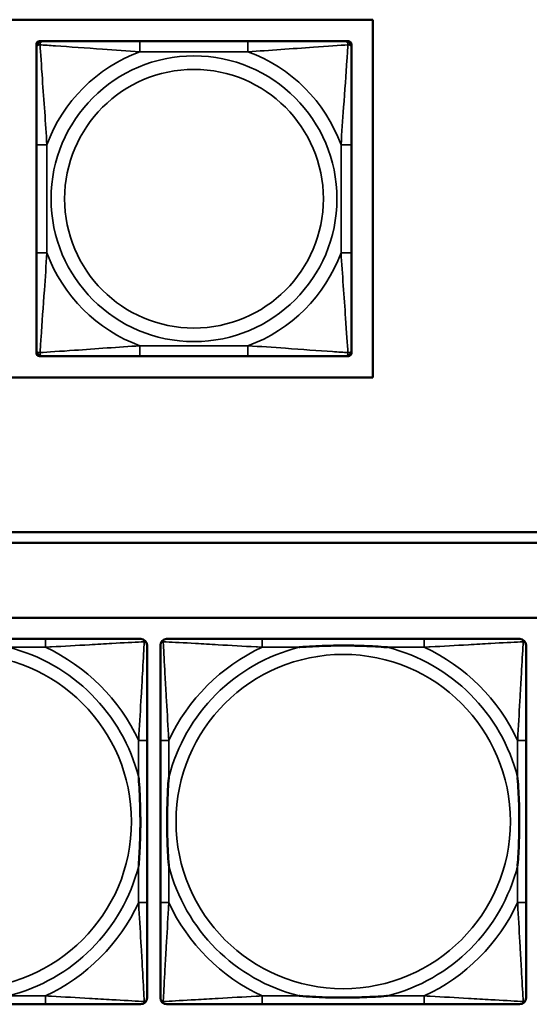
# Model space of a CAD drawing. Header units: inches. Extents: x 23.7 to 69.9, y 6 to 64.2.
# Tile 72 of 158: x 54.9 to 55.9, y 17.4 to 19.2. Entities that reach past the tile are written whole.
import ezdxf

# ---------------------------------------------------------------- set-up
doc = ezdxf.new("R2010")
doc.units = ezdxf.units.IN
doc.header["$MEASUREMENT"] = 0
doc.layers.add('Visible (ANSI)', color=7, linetype='Continuous', lineweight=50)
doc.layers.add('Visible Narrow (ANSI)', color=7, linetype='Continuous', lineweight=35)

msp = doc.modelspace()

# ---------------------------------------------------------------- linework, layer by layer
at = {"layer": 'Visible (ANSI)'}
for p, q in [((50.4973, 19.2078), (55.5826, 19.2078)), ((55.5826, 19.2078), (55.5826, 18.5372)), ((54.9522, 19.1556), (54.9522, 19.1615)), ((54.9581, 19.1674), (54.964, 19.1674)), ((55.3486, 19.1674), (55.1463, 19.1674)), ((55.5309, 19.1674), (55.5368, 19.1674)), ((55.5427, 19.1615), (55.5427, 19.1556)), ((54.9522, 18.9733), (54.9522, 18.771)), ((55.5427, 18.771), (55.5427, 18.9733)), ((54.9522, 18.5828), (54.9522, 18.5887)), ((55.5427, 18.5887), (55.5427, 18.5828)), ((54.964, 18.5768), (54.9581, 18.5768)), ((55.1463, 18.5768), (55.3486, 18.5768)), ((55.5368, 18.5768), (55.5309, 18.5768)), ((55.5826, 18.5372), (50.4973, 18.5372)), ((54.1417, 18.2468), (58.7487, 18.2468)), ((58.7487, 18.2268), (54.1417, 18.2268)), ((47.3347, 18.0868), (58.7487, 18.0868)), ((54.969, 18.0471), (54.6651, 18.0471)), ((55.679, 18.0471), (55.3751, 18.0471)), ((55.1596, 17.5526), (55.1596, 17.8565)), ((55.1845, 17.8565), (55.1845, 17.5526)), ((55.8696, 17.5526), (55.8696, 17.8565)), ((54.6651, 17.3621), (54.969, 17.3621)), ((55.3751, 17.3621), (55.679, 17.3621))]:
    msp.add_line(p, q, dxfattribs=at)
for centre, radius, start, end in [((54.9581, 19.1615), 0.00591, 90, 180), ((54.964, 19.1556), 0.0118, 90, 180), ((55.5309, 19.1556), 0.0118, 0, 90), ((55.5368, 19.1615), 0.00591, 0, 90), ((54.964, 18.5887), 0.0118, 180, 270), ((55.5309, 18.5887), 0.0118, 270, 0), ((54.9581, 18.5828), 0.00591, 180, 270), ((55.5368, 18.5828), 0.00591, 270, 0), ((55.1478, 18.0353), 0.0118, 0, 90), ((55.1963, 18.0353), 0.0118, 90, 180), ((55.8578, 18.0353), 0.0118, 0, 90), ((55.1478, 17.3739), 0.0118, 270, 360), ((55.1963, 17.3739), 0.0118, 180, 270), ((55.8578, 17.3739), 0.0118, 270, 360)]:
    msp.add_arc(centre, radius, start, end, dxfattribs=at)
for points, knots in [([(55.1463, 19.1674), (55.1227, 19.1674), (55.0987, 19.1674), (55.0753, 19.1674), (55.0446, 19.1674), (55.0138, 19.1674), (54.9905, 19.1674), (54.9785, 19.1674), (54.9689, 19.1674), (54.964, 19.1674)], [0.2569537, 0.2569537, 0.2569537, 0.2569537, 0.4371919, 0.4371919, 0.4371919, 0.6739428, 0.6739428, 0.6739428, 0.7963818, 0.7963818, 0.7963818, 0.7963818]), ([(55.5309, 19.1674), (55.5252, 19.1674), (55.5127, 19.1674), (55.4975, 19.1674), (55.4741, 19.1674), (55.4449, 19.1674), (55.4159, 19.1674), (55.3937, 19.1674), (55.371, 19.1674), (55.3486, 19.1674)], [-0.7968224, -0.7968224, -0.7968224, -0.7968224, -0.6514613, -0.6514613, -0.6514613, -0.427691, -0.427691, -0.427691, -0.2569517, -0.2569517, -0.2569517, -0.2569517]), ([(54.9522, 19.1556), (54.9522, 19.1499), (54.9522, 19.1374), (54.9522, 19.1221), (54.9522, 19.0987), (54.9522, 19.0696), (54.9522, 19.0405), (54.9522, 19.0183), (54.9522, 18.9957), (54.9522, 18.9733)], [-0.7968224, -0.7968224, -0.7968224, -0.7968224, -0.6514613, -0.6514613, -0.6514613, -0.427691, -0.427691, -0.427691, -0.2569517, -0.2569517, -0.2569517, -0.2569517]), ([(55.5427, 18.9733), (55.5427, 18.9969), (55.5427, 19.0209), (55.5427, 19.0443), (55.5427, 19.075), (55.5427, 19.1058), (55.5427, 19.1291), (55.5427, 19.1411), (55.5427, 19.1507), (55.5427, 19.1556)], [0.2569537, 0.2569537, 0.2569537, 0.2569537, 0.4371919, 0.4371919, 0.4371919, 0.6739428, 0.6739428, 0.6739428, 0.7963818, 0.7963818, 0.7963818, 0.7963818]), ([(54.9522, 18.771), (54.9522, 18.7473), (54.9522, 18.7233), (54.9522, 18.7), (54.9522, 18.6693), (54.9522, 18.6384), (54.9522, 18.6152), (54.9522, 18.6031), (54.9522, 18.5935), (54.9522, 18.5887)], [0.2569537, 0.2569537, 0.2569537, 0.2569537, 0.4371919, 0.4371919, 0.4371919, 0.6739428, 0.6739428, 0.6739428, 0.7963818, 0.7963818, 0.7963818, 0.7963818]), ([(55.5427, 18.5887), (55.5427, 18.5944), (55.5427, 18.6069), (55.5427, 18.6221), (55.5427, 18.6455), (55.5427, 18.6747), (55.5427, 18.7037), (55.5427, 18.7259), (55.5427, 18.7486), (55.5427, 18.771)], [-0.7968224, -0.7968224, -0.7968224, -0.7968224, -0.6514613, -0.6514613, -0.6514613, -0.427691, -0.427691, -0.427691, -0.2569517, -0.2569517, -0.2569517, -0.2569517]), ([(54.964, 18.5768), (54.9697, 18.5768), (54.9822, 18.5768), (54.9974, 18.5768), (55.0209, 18.5768), (55.05, 18.5768), (55.0791, 18.5768), (55.1013, 18.5768), (55.1239, 18.5768), (55.1463, 18.5768)], [-0.7968224, -0.7968224, -0.7968224, -0.7968224, -0.6514613, -0.6514613, -0.6514613, -0.427691, -0.427691, -0.427691, -0.2569517, -0.2569517, -0.2569517, -0.2569517]), ([(55.3486, 18.5768), (55.3723, 18.5768), (55.3963, 18.5768), (55.4196, 18.5768), (55.4503, 18.5768), (55.4812, 18.5768), (55.5044, 18.5768), (55.5165, 18.5768), (55.5261, 18.5768), (55.5309, 18.5768)], [0.2569537, 0.2569537, 0.2569537, 0.2569537, 0.4371919, 0.4371919, 0.4371919, 0.6739428, 0.6739428, 0.6739428, 0.7963818, 0.7963818, 0.7963818, 0.7963818]), ([(55.1478, 18.0471), (55.1329, 18.0471), (55.0913, 18.0471), (55.0506, 18.0471), (55.0241, 18.0471), (54.9962, 18.0471), (54.969, 18.0471)], [-0.5252205, -0.5252205, -0.5252205, -0.5252205, -0.20743, -0.20743, -0.20743, 0, 0, 0, 0]), ([(55.1596, 17.8565), (55.1596, 17.8601), (55.1596, 17.8637), (55.1596, 17.8673), (55.1596, 17.9005), (55.1596, 17.9342), (55.1596, 17.9651), (55.1596, 17.992), (55.1596, 18.0176), (55.1596, 18.031), (55.1596, 18.0326), (55.1596, 18.034), (55.1596, 18.0353)], [0, 0, 0, 0, 0.0272471, 0.0272471, 0.0272471, 0.2790553, 0.2790553, 0.2790553, 0.4988354, 0.4988354, 0.4988354, 0.5252205, 0.5252205, 0.5252205, 0.5252205]), ([(55.1845, 18.0353), (55.1845, 18.0204), (55.1845, 17.9788), (55.1845, 17.9382), (55.1845, 17.9116), (55.1845, 17.8838), (55.1845, 17.8565)], [-0.5252205, -0.5252205, -0.5252205, -0.5252205, -0.20743, -0.20743, -0.20743, 0, 0, 0, 0]), ([(55.3751, 18.0471), (55.3715, 18.0471), (55.3679, 18.0471), (55.3643, 18.0471), (55.3311, 18.0471), (55.2974, 18.0471), (55.2666, 18.0471), (55.2396, 18.0471), (55.2141, 18.0471), (55.2006, 18.0471), (55.199, 18.0471), (55.1976, 18.0471), (55.1963, 18.0471)], [0, 0, 0, 0, 0.0272471, 0.0272471, 0.0272471, 0.2790553, 0.2790553, 0.2790553, 0.4988354, 0.4988354, 0.4988354, 0.5252205, 0.5252205, 0.5252205, 0.5252205]), ([(55.4443, 18.0313), (55.4447, 18.0314), (55.4452, 18.0314), (55.4617, 18.0327), (55.4777, 18.0335), (55.5007, 18.0342), (55.5074, 18.0344), (55.5166, 18.0345), (55.519, 18.0345), (55.5231, 18.0345), (55.5247, 18.0345), (55.5279, 18.0345), (55.5294, 18.0345), (55.533, 18.0345), (55.535, 18.0345), (55.5412, 18.0344), (55.5453, 18.0344), (55.555, 18.0342), (55.5606, 18.034), (55.5804, 18.0333), (55.5944, 18.0325), (55.6089, 18.0314), (55.6094, 18.0314), (55.6098, 18.0313)], [-0.416114, -0.416114, -0.416114, -0.416114, -0.4127691, -0.4127691, -0.2896446, -0.2896446, -0.2388934, -0.2388934, -0.2201881, -0.2201881, -0.2080204, -0.2080204, -0.196499, -0.196499, -0.1809939, -0.1809939, -0.149741, -0.149741, -0.1073162, -0.1073162, 0, 0, 0.0033356, 0.0033356, 0.0033356, 0.0033356]), ([(55.8578, 18.0471), (55.8429, 18.0471), (55.8013, 18.0471), (55.7606, 18.0471), (55.7341, 18.0471), (55.7062, 18.0471), (55.679, 18.0471)], [-0.5252205, -0.5252205, -0.5252205, -0.5252205, -0.20743, -0.20743, -0.20743, 0, 0, 0, 0]), ([(55.8696, 17.8565), (55.8696, 17.8601), (55.8696, 17.8637), (55.8696, 17.8673), (55.8696, 17.9005), (55.8696, 17.9342), (55.8696, 17.9651), (55.8696, 17.992), (55.8696, 18.0176), (55.8696, 18.031), (55.8696, 18.0326), (55.8696, 18.034), (55.8696, 18.0353)], [0, 0, 0, 0, 0.0272471, 0.0272471, 0.0272471, 0.2790553, 0.2790553, 0.2790553, 0.4988354, 0.4988354, 0.4988354, 0.5252205, 0.5252205, 0.5252205, 0.5252205]), ([(55.1438, 17.7873), (55.1439, 17.7869), (55.1439, 17.7865), (55.1451, 17.7699), (55.146, 17.7539), (55.1467, 17.7309), (55.1468, 17.7242), (55.1469, 17.7151), (55.147, 17.7126), (55.147, 17.7085), (55.147, 17.7069), (55.147, 17.7038), (55.147, 17.7022), (55.147, 17.6987), (55.147, 17.6966), (55.1469, 17.6905), (55.1468, 17.6863), (55.1466, 17.6766), (55.1465, 17.671), (55.1458, 17.6512), (55.145, 17.6372), (55.1439, 17.6227), (55.1439, 17.6223), (55.1438, 17.6218)], [-0.416114, -0.416114, -0.416114, -0.416114, -0.4127691, -0.4127691, -0.2896446, -0.2896446, -0.2388934, -0.2388934, -0.2201881, -0.2201881, -0.2080204, -0.2080204, -0.196499, -0.196499, -0.1809939, -0.1809939, -0.149741, -0.149741, -0.1073162, -0.1073162, 0, 0, 0.0033356, 0.0033356, 0.0033356, 0.0033356]), ([(55.2003, 17.6218), (55.2003, 17.6223), (55.2002, 17.6227), (55.199, 17.6392), (55.1981, 17.6553), (55.1974, 17.6782), (55.1973, 17.6849), (55.1972, 17.6941), (55.1971, 17.6966), (55.1971, 17.7007), (55.1971, 17.7023), (55.1971, 17.7054), (55.1971, 17.7069), (55.1971, 17.7105), (55.1971, 17.7125), (55.1972, 17.7187), (55.1973, 17.7228), (55.1975, 17.7326), (55.1976, 17.7382), (55.1983, 17.7579), (55.1991, 17.772), (55.2002, 17.7865), (55.2003, 17.7869), (55.2003, 17.7873)], [-0.416114, -0.416114, -0.416114, -0.416114, -0.4127691, -0.4127691, -0.2896446, -0.2896446, -0.2388934, -0.2388934, -0.2201881, -0.2201881, -0.2080204, -0.2080204, -0.196499, -0.196499, -0.1809939, -0.1809939, -0.149741, -0.149741, -0.1073162, -0.1073162, 0, 0, 0.0033356, 0.0033356, 0.0033356, 0.0033356]), ([(55.8538, 17.7873), (55.8539, 17.7869), (55.8539, 17.7865), (55.8551, 17.7699), (55.856, 17.7539), (55.8567, 17.7309), (55.8568, 17.7242), (55.8569, 17.7151), (55.857, 17.7126), (55.857, 17.7085), (55.857, 17.7069), (55.857, 17.7038), (55.857, 17.7022), (55.857, 17.6987), (55.857, 17.6966), (55.8569, 17.6905), (55.8568, 17.6863), (55.8566, 17.6766), (55.8565, 17.671), (55.8558, 17.6512), (55.855, 17.6372), (55.8539, 17.6227), (55.8539, 17.6223), (55.8538, 17.6218)], [-0.416114, -0.416114, -0.416114, -0.416114, -0.4127691, -0.4127691, -0.2896446, -0.2896446, -0.2388934, -0.2388934, -0.2201881, -0.2201881, -0.2080204, -0.2080204, -0.196499, -0.196499, -0.1809939, -0.1809939, -0.149741, -0.149741, -0.1073162, -0.1073162, 0, 0, 0.0033356, 0.0033356, 0.0033356, 0.0033356]), ([(55.1596, 17.3739), (55.1596, 17.3888), (55.1596, 17.4304), (55.1596, 17.471), (55.1596, 17.4975), (55.1596, 17.5254), (55.1596, 17.5526)], [-0.5252205, -0.5252205, -0.5252205, -0.5252205, -0.20743, -0.20743, -0.20743, 0, 0, 0, 0]), ([(55.1845, 17.5526), (55.1845, 17.5254), (55.1845, 17.4975), (55.1845, 17.471), (55.1845, 17.4304), (55.1845, 17.3888), (55.1845, 17.3739)], [3.9382945, 3.9382945, 3.9382945, 3.9382945, 4.1457245, 4.1457245, 4.1457245, 4.463515, 4.463515, 4.463515, 4.463515]), ([(55.8696, 17.3739), (55.8696, 17.3888), (55.8696, 17.4304), (55.8696, 17.471), (55.8696, 17.4975), (55.8696, 17.5254), (55.8696, 17.5526)], [-0.5252205, -0.5252205, -0.5252205, -0.5252205, -0.20743, -0.20743, -0.20743, 0, 0, 0, 0]), ([(55.6098, 17.3778), (55.6094, 17.3778), (55.6089, 17.3777), (55.5944, 17.3767), (55.5804, 17.3759), (55.5606, 17.3751), (55.555, 17.375), (55.5453, 17.3748), (55.5412, 17.3747), (55.535, 17.3747), (55.533, 17.3746), (55.5294, 17.3746), (55.5279, 17.3746), (55.5247, 17.3746), (55.5231, 17.3746), (55.519, 17.3747), (55.5166, 17.3747), (55.5074, 17.3748), (55.5007, 17.3749), (55.4777, 17.3756), (55.4617, 17.3765), (55.4452, 17.3777), (55.4447, 17.3778), (55.4443, 17.3778)], [-0.4149464, -0.4149464, -0.4149464, -0.4149464, -0.41162, -0.41162, -0.3046026, -0.3046026, -0.2622958, -0.2622958, -0.23113, -0.23113, -0.215668, -0.215668, -0.2041787, -0.2041787, -0.1920448, -0.1920448, -0.1733916, -0.1733916, -0.1227817, -0.1227817, 0, 0, 0.0033356, 0.0033356, 0.0033356, 0.0033356]), ([(54.969, 17.3621), (54.9962, 17.3621), (55.0241, 17.3621), (55.0506, 17.3621), (55.0913, 17.3621), (55.1329, 17.3621), (55.1478, 17.3621)], [3.9382945, 3.9382945, 3.9382945, 3.9382945, 4.1457245, 4.1457245, 4.1457245, 4.463515, 4.463515, 4.463515, 4.463515]), ([(55.1963, 17.3621), (55.2112, 17.3621), (55.2528, 17.3621), (55.2935, 17.3621), (55.32, 17.3621), (55.3479, 17.3621), (55.3751, 17.3621)], [-0.5252205, -0.5252205, -0.5252205, -0.5252205, -0.20743, -0.20743, -0.20743, 0, 0, 0, 0]), ([(55.679, 17.3621), (55.7062, 17.3621), (55.7341, 17.3621), (55.7606, 17.3621), (55.8013, 17.3621), (55.8429, 17.3621), (55.8578, 17.3621)], [3.9382945, 3.9382945, 3.9382945, 3.9382945, 4.1457245, 4.1457245, 4.1457245, 4.463515, 4.463515, 4.463515, 4.463515])]:
    msp.add_open_spline(points, degree=3, knots=knots, dxfattribs=at)
at = {"layer": 'Visible Narrow (ANSI)'}
for p, q in [((55.1463, 19.1674), (55.1463, 19.1477)), ((55.3486, 19.1674), (55.3486, 19.1477)), ((55.1463, 19.1477), (55.3486, 19.1477)), ((54.9522, 18.9733), (54.9719, 18.9733)), ((54.9719, 18.771), (54.9719, 18.9733)), ((55.5231, 18.9733), (55.5231, 18.771)), ((55.5427, 18.9733), (55.5231, 18.9733)), ((54.9522, 18.771), (54.9719, 18.771)), ((55.5427, 18.771), (55.5231, 18.771)), ((55.3486, 18.5965), (55.1463, 18.5965)), ((55.1463, 18.5768), (55.1463, 18.5965)), ((55.3486, 18.5768), (55.3486, 18.5965)), ((54.969, 18.0471), (54.969, 18.0313)), ((55.3751, 18.0471), (55.3751, 18.0313)), ((55.679, 18.0471), (55.679, 18.0313)), ((54.8998, 18.0313), (54.969, 18.0313)), ((55.3751, 18.0313), (55.4443, 18.0313)), ((55.6098, 18.0313), (55.679, 18.0313)), ((55.1596, 17.8565), (55.1438, 17.8565)), ((55.1438, 17.8565), (55.1438, 17.7873)), ((55.2003, 17.8565), (55.1845, 17.8565)), ((55.2003, 17.7873), (55.2003, 17.8565)), ((55.8696, 17.8565), (55.8538, 17.8565)), ((55.8538, 17.8565), (55.8538, 17.7873)), ((55.1438, 17.6218), (55.1438, 17.5526)), ((55.2003, 17.5526), (55.2003, 17.6218)), ((55.8538, 17.6218), (55.8538, 17.5526)), ((55.1596, 17.5526), (55.1438, 17.5526)), ((55.2003, 17.5526), (55.1845, 17.5526)), ((55.8696, 17.5526), (55.8538, 17.5526)), ((54.969, 17.3778), (54.8998, 17.3778)), ((54.969, 17.3778), (54.969, 17.3621)), ((55.3751, 17.3778), (55.3751, 17.3621)), ((55.4443, 17.3778), (55.3751, 17.3778)), ((55.679, 17.3778), (55.6098, 17.3778)), ((55.679, 17.3778), (55.679, 17.3621))]:
    msp.add_line(p, q, dxfattribs=at)
for centre, radius in [((55.2475, 18.8721), 0.2678), ((55.2475, 18.8721), 0.2424), ((54.8171, 17.7046), 0.3133), ((55.5271, 17.7046), 0.3133)]:
    msp.add_circle(centre, radius, dxfattribs=at)
for centre, radius, start, end in [((55.2475, 18.8721), 0.2936, 110.1547, 159.8453), ((55.2475, 18.8721), 0.2936, 20.1547, 69.8453), ((55.2475, 18.8721), 0.2936, 200.1547, 249.8453), ((55.2475, 18.8721), 0.2936, 290.1547, 339.8453), ((54.8171, 17.7046), 0.3371, 14.2103, 75.7897), ((54.8171, 17.7046), 0.3604, 24.9407, 65.0593), ((55.5271, 17.7046), 0.3371, 104.2103, 165.7897), ((55.5271, 17.7046), 0.3604, 114.9407, 155.0593), ((55.5271, 17.7046), 0.3371, 14.2103, 75.7897), ((55.5271, 17.7046), 0.3604, 24.9407, 65.0593), ((54.8171, 17.7046), 0.3371, 284.2103, 345.7897), ((55.5271, 17.7046), 0.3371, 194.2103, 255.7897), ((55.5271, 17.7046), 0.3371, 284.2103, 345.7897), ((54.8171, 17.7046), 0.3604, 294.9407, 335.0593), ((55.5271, 17.7046), 0.3604, 204.9407, 245.0593), ((55.5271, 17.7046), 0.3604, 294.9407, 335.0593)]:
    msp.add_arc(centre, radius, start, end, dxfattribs=at)
for points, knots in [([(54.9522, 19.1556), (54.9522, 19.1561), (54.9523, 19.1566), (54.9525, 19.1575), (54.9527, 19.1579), (54.9531, 19.1585), (54.9532, 19.1587), (54.9536, 19.159), (54.9537, 19.1591), (54.9541, 19.1594), (54.9544, 19.1596), (54.9553, 19.1601), (54.956, 19.1603), (54.9574, 19.1605), (54.9582, 19.1606), (54.959, 19.1605)], [-0.0532704, -0.0532704, -0.0532704, -0.0532704, -0.04377373, -0.04377373, -0.03521335, -0.03521335, -0.02986312, -0.02986312, -0.02651922, -0.02651922, -0.01983142, -0.01983142, -0.00913095, -0.00913095, 0.00023197, 0.00023197, 0.00023197, 0.00023197]), ([(54.959, 19.1605), (54.959, 19.1614), (54.9591, 19.1621), (54.9593, 19.1636), (54.9595, 19.1643), (54.96, 19.1652), (54.9601, 19.1655), (54.9605, 19.1659), (54.9606, 19.166), (54.9609, 19.1663), (54.9611, 19.1665), (54.9617, 19.1669), (54.9621, 19.1671), (54.963, 19.1673), (54.9635, 19.1674), (54.964, 19.1674)], [-0.00023197, -0.00023197, -0.00023197, -0.00023197, 0.00913095, 0.00913095, 0.01983142, 0.01983142, 0.02651922, 0.02651922, 0.02986312, 0.02986312, 0.03521335, 0.03521335, 0.04377373, 0.04377373, 0.0532704, 0.0532704, 0.0532704, 0.0532704]), ([(54.959, 19.1605), (54.9667, 19.1601), (54.9767, 19.1594), (55.0137, 19.1569), (55.0455, 19.1547), (55.0997, 19.1508), (55.123, 19.1491), (55.1463, 19.1477)], [-0.7478145, -0.7478145, -0.7478145, -0.7478145, -0.6493253, -0.6493253, -0.427691, -0.427691, -0.2569537, -0.2569537, -0.2569537, -0.2569537]), ([(54.9719, 18.9733), (54.9695, 19.0137), (54.9662, 19.0561), (54.9616, 19.1218), (54.96, 19.1462), (54.959, 19.1605)], [0.2569517, 0.2569517, 0.2569517, 0.2569517, 0.5559983, 0.5559983, 0.7482818, 0.7482818, 0.7482818, 0.7482818]), ([(55.3486, 19.1477), (55.3891, 19.1501), (55.4315, 19.1534), (55.4971, 19.158), (55.5215, 19.1596), (55.5359, 19.1605)], [0.2569517, 0.2569517, 0.2569517, 0.2569517, 0.5559983, 0.5559983, 0.7482818, 0.7482818, 0.7482818, 0.7482818]), ([(55.5359, 19.1605), (55.5354, 19.1529), (55.5348, 19.1429), (55.5323, 19.1058), (55.53, 19.0741), (55.5261, 19.0199), (55.5245, 18.9966), (55.5231, 18.9733)], [-0.7478145, -0.7478145, -0.7478145, -0.7478145, -0.6493253, -0.6493253, -0.427691, -0.427691, -0.2569537, -0.2569537, -0.2569537, -0.2569537]), ([(55.5309, 19.1674), (55.5315, 19.1674), (55.532, 19.1673), (55.5329, 19.1671), (55.5332, 19.1669), (55.5338, 19.1665), (55.534, 19.1663), (55.5343, 19.166), (55.5345, 19.1659), (55.5348, 19.1655), (55.535, 19.1652), (55.5354, 19.1643), (55.5356, 19.1636), (55.5359, 19.1621), (55.5359, 19.1614), (55.5359, 19.1605)], [-0.0532704, -0.0532704, -0.0532704, -0.0532704, -0.04377373, -0.04377373, -0.03521335, -0.03521335, -0.02986312, -0.02986312, -0.02651922, -0.02651922, -0.01983142, -0.01983142, -0.00913095, -0.00913095, 0.00023197, 0.00023197, 0.00023197, 0.00023197]), ([(55.5359, 19.1605), (55.5367, 19.1606), (55.5375, 19.1605), (55.5389, 19.1603), (55.5396, 19.1601), (55.5405, 19.1596), (55.5408, 19.1594), (55.5412, 19.1591), (55.5414, 19.159), (55.5417, 19.1587), (55.5419, 19.1585), (55.5422, 19.1579), (55.5424, 19.1575), (55.5427, 19.1566), (55.5427, 19.1561), (55.5427, 19.1556)], [-0.00023197, -0.00023197, -0.00023197, -0.00023197, 0.00913095, 0.00913095, 0.01983142, 0.01983142, 0.02651922, 0.02651922, 0.02986312, 0.02986312, 0.03521335, 0.03521335, 0.04377373, 0.04377373, 0.0532704, 0.0532704, 0.0532704, 0.0532704]), ([(54.959, 18.5837), (54.9595, 18.5914), (54.9602, 18.6014), (54.9627, 18.6384), (54.9649, 18.6701), (54.9688, 18.7244), (54.9705, 18.7476), (54.9719, 18.771)], [-0.7478145, -0.7478145, -0.7478145, -0.7478145, -0.6493253, -0.6493253, -0.427691, -0.427691, -0.2569537, -0.2569537, -0.2569537, -0.2569537]), ([(55.5231, 18.771), (55.5255, 18.7305), (55.5287, 18.6881), (55.5334, 18.6225), (55.535, 18.5981), (55.5359, 18.5837)], [0.2569517, 0.2569517, 0.2569517, 0.2569517, 0.5559983, 0.5559983, 0.7482818, 0.7482818, 0.7482818, 0.7482818]), ([(54.959, 18.5837), (54.9582, 18.5837), (54.9574, 18.5837), (54.956, 18.584), (54.9553, 18.5842), (54.9544, 18.5846), (54.9541, 18.5848), (54.9537, 18.5851), (54.9536, 18.5852), (54.9532, 18.5856), (54.9531, 18.5858), (54.9527, 18.5863), (54.9525, 18.5867), (54.9523, 18.5876), (54.9522, 18.5881), (54.9522, 18.5887)], [-0.00023197, -0.00023197, -0.00023197, -0.00023197, 0.00913095, 0.00913095, 0.01983142, 0.01983142, 0.02651922, 0.02651922, 0.02986312, 0.02986312, 0.03521335, 0.03521335, 0.04377373, 0.04377373, 0.0532704, 0.0532704, 0.0532704, 0.0532704]), ([(55.1463, 18.5965), (55.1058, 18.5941), (55.0635, 18.5908), (54.9978, 18.5862), (54.9734, 18.5846), (54.959, 18.5837)], [0.2569517, 0.2569517, 0.2569517, 0.2569517, 0.5559983, 0.5559983, 0.7482818, 0.7482818, 0.7482818, 0.7482818]), ([(55.5359, 18.5837), (55.5282, 18.5842), (55.5182, 18.5848), (55.4812, 18.5873), (55.4495, 18.5896), (55.3952, 18.5935), (55.372, 18.5951), (55.3486, 18.5965)], [-0.7478145, -0.7478145, -0.7478145, -0.7478145, -0.6493253, -0.6493253, -0.427691, -0.427691, -0.2569537, -0.2569537, -0.2569537, -0.2569537]), ([(55.5427, 18.5887), (55.5427, 18.5881), (55.5427, 18.5876), (55.5424, 18.5867), (55.5422, 18.5863), (55.5419, 18.5858), (55.5417, 18.5856), (55.5414, 18.5852), (55.5412, 18.5851), (55.5408, 18.5848), (55.5405, 18.5846), (55.5396, 18.5842), (55.5389, 18.584), (55.5375, 18.5837), (55.5367, 18.5837), (55.5359, 18.5837)], [-0.0532704, -0.0532704, -0.0532704, -0.0532704, -0.04377373, -0.04377373, -0.03521335, -0.03521335, -0.02986312, -0.02986312, -0.02651922, -0.02651922, -0.01983142, -0.01983142, -0.00913095, -0.00913095, 0.00023197, 0.00023197, 0.00023197, 0.00023197]), ([(54.964, 18.5768), (54.9635, 18.5768), (54.963, 18.5769), (54.9621, 18.5772), (54.9617, 18.5773), (54.9611, 18.5777), (54.9609, 18.5779), (54.9606, 18.5782), (54.9605, 18.5783), (54.9601, 18.5788), (54.96, 18.5791), (54.9595, 18.58), (54.9593, 18.5807), (54.9591, 18.5821), (54.959, 18.5829), (54.959, 18.5837)], [-0.0532704, -0.0532704, -0.0532704, -0.0532704, -0.04377373, -0.04377373, -0.03521335, -0.03521335, -0.02986312, -0.02986312, -0.02651922, -0.02651922, -0.01983142, -0.01983142, -0.00913095, -0.00913095, 0.00023197, 0.00023197, 0.00023197, 0.00023197]), ([(55.5359, 18.5837), (55.5359, 18.5829), (55.5359, 18.5821), (55.5356, 18.5807), (55.5354, 18.58), (55.535, 18.5791), (55.5348, 18.5788), (55.5345, 18.5783), (55.5343, 18.5782), (55.534, 18.5779), (55.5338, 18.5777), (55.5332, 18.5773), (55.5329, 18.5772), (55.532, 18.5769), (55.5315, 18.5768), (55.5309, 18.5768)], [-0.00023197, -0.00023197, -0.00023197, -0.00023197, 0.00913095, 0.00913095, 0.01983142, 0.01983142, 0.02651922, 0.02651922, 0.02986312, 0.02986312, 0.03521335, 0.03521335, 0.04377373, 0.04377373, 0.0532704, 0.0532704, 0.0532704, 0.0532704]), ([(54.969, 18.0313), (54.9728, 18.0316), (54.9765, 18.0318), (55.0039, 18.0333), (55.0281, 18.0347), (55.0659, 18.0369), (55.08, 18.0377), (55.1152, 18.0397), (55.1353, 18.0408), (55.1508, 18.0416), (55.1526, 18.0417), (55.1543, 18.0418)], [0, 0, 0, 0, 0.0278591, 0.0278591, 0.201273, 0.201273, 0.3066357, 0.3066357, 0.475216, 0.475216, 0.5007189, 0.5007189, 0.5007189, 0.5007189]), ([(55.1543, 18.0418), (55.1542, 18.0401), (55.1541, 18.0383), (55.1533, 18.0228), (55.1522, 18.0027), (55.1502, 17.9675), (55.1494, 17.9534), (55.1472, 17.9156), (55.1458, 17.8914), (55.1442, 17.8641), (55.144, 17.8603), (55.1438, 17.8565)], [-0.5007189, -0.5007189, -0.5007189, -0.5007189, -0.475216, -0.475216, -0.3066357, -0.3066357, -0.201273, -0.201273, -0.0278591, -0.0278591, 0, 0, 0, 0]), ([(55.1478, 18.0471), (55.1484, 18.0471), (55.1489, 18.047), (55.1499, 18.0468), (55.1503, 18.0466), (55.151, 18.0463), (55.1512, 18.0461), (55.1516, 18.0459), (55.1518, 18.0458), (55.1522, 18.0454), (55.1524, 18.0452), (55.153, 18.0445), (55.1534, 18.044), (55.1539, 18.0429), (55.1541, 18.0424), (55.1543, 18.0418)], [-0.02627331, -0.02627331, -0.02627331, -0.02627331, -0.02158775, -0.02158775, -0.01736415, -0.01736415, -0.0147244, -0.0147244, -0.01307456, -0.01307456, -0.00977487, -0.00977487, -0.00449537, -0.00449537, 0.00012419, 0.00012419, 0.00012419, 0.00012419]), ([(55.1543, 18.0418), (55.1549, 18.0416), (55.1554, 18.0414), (55.1565, 18.0409), (55.157, 18.0406), (55.1577, 18.0399), (55.1579, 18.0397), (55.1582, 18.0393), (55.1584, 18.0391), (55.1586, 18.0388), (55.1588, 18.0385), (55.1591, 18.0379), (55.1593, 18.0374), (55.1595, 18.0365), (55.1596, 18.0359), (55.1596, 18.0353)], [-0.00012419, -0.00012419, -0.00012419, -0.00012419, 0.00449537, 0.00449537, 0.00977487, 0.00977487, 0.01307456, 0.01307456, 0.0147244, 0.0147244, 0.01736415, 0.01736415, 0.02158775, 0.02158775, 0.02627331, 0.02627331, 0.02627331, 0.02627331]), ([(55.1845, 18.0353), (55.1845, 18.0359), (55.1846, 18.0365), (55.1849, 18.0374), (55.185, 18.0379), (55.1853, 18.0385), (55.1855, 18.0388), (55.1858, 18.0391), (55.1859, 18.0393), (55.1862, 18.0397), (55.1864, 18.0399), (55.1872, 18.0406), (55.1876, 18.0409), (55.1887, 18.0414), (55.1892, 18.0416), (55.1898, 18.0418)], [-0.02627331, -0.02627331, -0.02627331, -0.02627331, -0.02158775, -0.02158775, -0.01736415, -0.01736415, -0.0147244, -0.0147244, -0.01307456, -0.01307456, -0.00977487, -0.00977487, -0.00449537, -0.00449537, 0.00012419, 0.00012419, 0.00012419, 0.00012419]), ([(55.1898, 18.0418), (55.19, 18.0424), (55.1902, 18.0429), (55.1907, 18.044), (55.1911, 18.0445), (55.1917, 18.0452), (55.1919, 18.0454), (55.1923, 18.0458), (55.1925, 18.0459), (55.1929, 18.0461), (55.1931, 18.0463), (55.1938, 18.0466), (55.1942, 18.0468), (55.1952, 18.047), (55.1957, 18.0471), (55.1963, 18.0471)], [-0.00012419, -0.00012419, -0.00012419, -0.00012419, 0.00449537, 0.00449537, 0.00977487, 0.00977487, 0.01307456, 0.01307456, 0.0147244, 0.0147244, 0.01736415, 0.01736415, 0.02158775, 0.02158775, 0.02627331, 0.02627331, 0.02627331, 0.02627331]), ([(55.2003, 17.8565), (55.2001, 17.8603), (55.1999, 17.8641), (55.1984, 17.8914), (55.1969, 17.9156), (55.1947, 17.9534), (55.1939, 17.9675), (55.1919, 18.0027), (55.1908, 18.0228), (55.19, 18.0383), (55.1899, 18.0401), (55.1898, 18.0418)], [0, 0, 0, 0, 0.0278591, 0.0278591, 0.201273, 0.201273, 0.3066357, 0.3066357, 0.475216, 0.475216, 0.5007189, 0.5007189, 0.5007189, 0.5007189]), ([(55.1898, 18.0418), (55.1915, 18.0417), (55.1933, 18.0416), (55.2088, 18.0408), (55.2289, 18.0397), (55.2641, 18.0377), (55.2782, 18.0369), (55.316, 18.0347), (55.3402, 18.0333), (55.3676, 18.0318), (55.3713, 18.0316), (55.3751, 18.0313)], [-0.5007189, -0.5007189, -0.5007189, -0.5007189, -0.475216, -0.475216, -0.3066357, -0.3066357, -0.201273, -0.201273, -0.0278591, -0.0278591, 0, 0, 0, 0]), ([(55.679, 18.0313), (55.6828, 18.0316), (55.6865, 18.0318), (55.7139, 18.0333), (55.7381, 18.0347), (55.7759, 18.0369), (55.79, 18.0377), (55.8252, 18.0397), (55.8453, 18.0408), (55.8608, 18.0416), (55.8626, 18.0417), (55.8643, 18.0418)], [0, 0, 0, 0, 0.0278591, 0.0278591, 0.201273, 0.201273, 0.3066357, 0.3066357, 0.475216, 0.475216, 0.5007189, 0.5007189, 0.5007189, 0.5007189]), ([(55.8643, 18.0418), (55.8642, 18.0401), (55.8641, 18.0383), (55.8633, 18.0228), (55.8622, 18.0027), (55.8602, 17.9675), (55.8594, 17.9534), (55.8572, 17.9156), (55.8558, 17.8914), (55.8542, 17.8641), (55.854, 17.8603), (55.8538, 17.8565)], [-0.5007189, -0.5007189, -0.5007189, -0.5007189, -0.475216, -0.475216, -0.3066357, -0.3066357, -0.201273, -0.201273, -0.0278591, -0.0278591, 0, 0, 0, 0]), ([(55.8578, 18.0471), (55.8584, 18.0471), (55.8589, 18.047), (55.8599, 18.0468), (55.8603, 18.0466), (55.861, 18.0463), (55.8612, 18.0461), (55.8616, 18.0459), (55.8618, 18.0458), (55.8622, 18.0454), (55.8624, 18.0452), (55.863, 18.0445), (55.8634, 18.044), (55.8639, 18.0429), (55.8641, 18.0424), (55.8643, 18.0418)], [-0.02627331, -0.02627331, -0.02627331, -0.02627331, -0.02158775, -0.02158775, -0.01736415, -0.01736415, -0.0147244, -0.0147244, -0.01307456, -0.01307456, -0.00977487, -0.00977487, -0.00449537, -0.00449537, 0.00012419, 0.00012419, 0.00012419, 0.00012419]), ([(55.8643, 18.0418), (55.8649, 18.0416), (55.8654, 18.0414), (55.8665, 18.0409), (55.867, 18.0406), (55.8677, 18.0399), (55.8679, 18.0397), (55.8682, 18.0393), (55.8684, 18.0391), (55.8686, 18.0388), (55.8688, 18.0385), (55.8691, 18.0379), (55.8693, 18.0374), (55.8695, 18.0365), (55.8696, 18.0359), (55.8696, 18.0353)], [-0.00012419, -0.00012419, -0.00012419, -0.00012419, 0.00449537, 0.00449537, 0.00977487, 0.00977487, 0.01307456, 0.01307456, 0.0147244, 0.0147244, 0.01736415, 0.01736415, 0.02158775, 0.02158775, 0.02627331, 0.02627331, 0.02627331, 0.02627331]), ([(55.1438, 17.5526), (55.144, 17.5489), (55.1442, 17.5451), (55.1458, 17.5177), (55.1472, 17.4936), (55.1494, 17.4557), (55.1502, 17.4417), (55.1522, 17.4064), (55.1533, 17.3863), (55.1541, 17.3709), (55.1542, 17.369), (55.1543, 17.3673)], [0, 0, 0, 0, 0.0278591, 0.0278591, 0.201273, 0.201273, 0.3066357, 0.3066357, 0.475216, 0.475216, 0.5007189, 0.5007189, 0.5007189, 0.5007189]), ([(55.1898, 17.3673), (55.1899, 17.369), (55.19, 17.3709), (55.1908, 17.3863), (55.1919, 17.4064), (55.1939, 17.4417), (55.1947, 17.4557), (55.1969, 17.4936), (55.1984, 17.5177), (55.1999, 17.5451), (55.2001, 17.5489), (55.2003, 17.5526)], [-4.4390134, -4.4390134, -4.4390134, -4.4390134, -4.4135105, -4.4135105, -4.2449302, -4.2449302, -4.1395675, -4.1395675, -3.9661536, -3.9661536, -3.9382945, -3.9382945, -3.9382945, -3.9382945]), ([(55.8538, 17.5526), (55.854, 17.5489), (55.8542, 17.5451), (55.8558, 17.5177), (55.8572, 17.4936), (55.8594, 17.4557), (55.8602, 17.4417), (55.8622, 17.4064), (55.8633, 17.3863), (55.8641, 17.3709), (55.8642, 17.369), (55.8643, 17.3673)], [0, 0, 0, 0, 0.0278591, 0.0278591, 0.201273, 0.201273, 0.3066357, 0.3066357, 0.475216, 0.475216, 0.5007189, 0.5007189, 0.5007189, 0.5007189]), ([(55.1543, 17.3673), (55.1526, 17.3674), (55.1508, 17.3675), (55.1353, 17.3683), (55.1152, 17.3694), (55.08, 17.3714), (55.0659, 17.3722), (55.0281, 17.3744), (55.0039, 17.3759), (54.9765, 17.3774), (54.9728, 17.3776), (54.969, 17.3778)], [-4.4390134, -4.4390134, -4.4390134, -4.4390134, -4.4135105, -4.4135105, -4.2449302, -4.2449302, -4.1395675, -4.1395675, -3.9661536, -3.9661536, -3.9382945, -3.9382945, -3.9382945, -3.9382945]), ([(55.1596, 17.3739), (55.1596, 17.3733), (55.1595, 17.3727), (55.1593, 17.3717), (55.1591, 17.3713), (55.1588, 17.3706), (55.1586, 17.3704), (55.1584, 17.37), (55.1582, 17.3699), (55.1579, 17.3695), (55.1577, 17.3692), (55.157, 17.3686), (55.1565, 17.3683), (55.1554, 17.3677), (55.1549, 17.3675), (55.1543, 17.3673)], [-0.02627331, -0.02627331, -0.02627331, -0.02627331, -0.02158775, -0.02158775, -0.01736415, -0.01736415, -0.0147244, -0.0147244, -0.01307456, -0.01307456, -0.00977487, -0.00977487, -0.00449537, -0.00449537, 0.00012419, 0.00012419, 0.00012419, 0.00012419]), ([(55.1898, 17.3673), (55.1892, 17.3675), (55.1887, 17.3677), (55.1876, 17.3683), (55.1872, 17.3686), (55.1864, 17.3692), (55.1862, 17.3695), (55.1859, 17.3699), (55.1858, 17.37), (55.1855, 17.3704), (55.1853, 17.3706), (55.185, 17.3713), (55.1849, 17.3717), (55.1846, 17.3727), (55.1845, 17.3733), (55.1845, 17.3739)], [-0.00012419, -0.00012419, -0.00012419, -0.00012419, 0.00449537, 0.00449537, 0.00977487, 0.00977487, 0.01307456, 0.01307456, 0.0147244, 0.0147244, 0.01736415, 0.01736415, 0.02158775, 0.02158775, 0.02627331, 0.02627331, 0.02627331, 0.02627331]), ([(55.3751, 17.3778), (55.3713, 17.3776), (55.3676, 17.3774), (55.3402, 17.3759), (55.316, 17.3744), (55.2782, 17.3722), (55.2641, 17.3714), (55.2289, 17.3694), (55.2088, 17.3683), (55.1933, 17.3675), (55.1915, 17.3674), (55.1898, 17.3673)], [0, 0, 0, 0, 0.0278591, 0.0278591, 0.201273, 0.201273, 0.3066357, 0.3066357, 0.475216, 0.475216, 0.5007189, 0.5007189, 0.5007189, 0.5007189]), ([(55.8643, 17.3673), (55.8626, 17.3674), (55.8608, 17.3675), (55.8453, 17.3683), (55.8252, 17.3694), (55.79, 17.3714), (55.7759, 17.3722), (55.7381, 17.3744), (55.7139, 17.3759), (55.6865, 17.3774), (55.6828, 17.3776), (55.679, 17.3778)], [-4.4390134, -4.4390134, -4.4390134, -4.4390134, -4.4135105, -4.4135105, -4.2449302, -4.2449302, -4.1395675, -4.1395675, -3.9661536, -3.9661536, -3.9382945, -3.9382945, -3.9382945, -3.9382945]), ([(55.8696, 17.3739), (55.8696, 17.3733), (55.8695, 17.3727), (55.8693, 17.3717), (55.8691, 17.3713), (55.8688, 17.3706), (55.8686, 17.3704), (55.8684, 17.37), (55.8682, 17.3699), (55.8679, 17.3695), (55.8677, 17.3692), (55.867, 17.3686), (55.8665, 17.3683), (55.8654, 17.3677), (55.8649, 17.3675), (55.8643, 17.3673)], [-0.02627331, -0.02627331, -0.02627331, -0.02627331, -0.02158775, -0.02158775, -0.01736415, -0.01736415, -0.0147244, -0.0147244, -0.01307456, -0.01307456, -0.00977487, -0.00977487, -0.00449537, -0.00449537, 0.00012419, 0.00012419, 0.00012419, 0.00012419]), ([(55.1543, 17.3673), (55.1541, 17.3668), (55.1539, 17.3662), (55.1534, 17.3652), (55.153, 17.3647), (55.1524, 17.364), (55.1522, 17.3637), (55.1518, 17.3634), (55.1516, 17.3633), (55.1512, 17.363), (55.151, 17.3629), (55.1503, 17.3625), (55.1499, 17.3624), (55.1489, 17.3621), (55.1484, 17.3621), (55.1478, 17.3621)], [-0.00012419, -0.00012419, -0.00012419, -0.00012419, 0.00449537, 0.00449537, 0.00977487, 0.00977487, 0.01307456, 0.01307456, 0.0147244, 0.0147244, 0.01736415, 0.01736415, 0.02158775, 0.02158775, 0.02627331, 0.02627331, 0.02627331, 0.02627331]), ([(55.1963, 17.3621), (55.1957, 17.3621), (55.1952, 17.3621), (55.1942, 17.3624), (55.1938, 17.3625), (55.1931, 17.3629), (55.1929, 17.363), (55.1925, 17.3633), (55.1923, 17.3634), (55.1919, 17.3637), (55.1917, 17.364), (55.1911, 17.3647), (55.1907, 17.3652), (55.1902, 17.3662), (55.19, 17.3668), (55.1898, 17.3673)], [-0.02627331, -0.02627331, -0.02627331, -0.02627331, -0.02158775, -0.02158775, -0.01736415, -0.01736415, -0.0147244, -0.0147244, -0.01307456, -0.01307456, -0.00977487, -0.00977487, -0.00449537, -0.00449537, 0.00012419, 0.00012419, 0.00012419, 0.00012419]), ([(55.8643, 17.3673), (55.8641, 17.3668), (55.8639, 17.3662), (55.8634, 17.3652), (55.863, 17.3647), (55.8624, 17.364), (55.8622, 17.3637), (55.8618, 17.3634), (55.8616, 17.3633), (55.8612, 17.363), (55.861, 17.3629), (55.8603, 17.3625), (55.8599, 17.3624), (55.8589, 17.3621), (55.8584, 17.3621), (55.8578, 17.3621)], [-0.00012419, -0.00012419, -0.00012419, -0.00012419, 0.00449537, 0.00449537, 0.00977487, 0.00977487, 0.01307456, 0.01307456, 0.0147244, 0.0147244, 0.01736415, 0.01736415, 0.02158775, 0.02158775, 0.02627331, 0.02627331, 0.02627331, 0.02627331])]:
    msp.add_open_spline(points, degree=3, knots=knots, dxfattribs=at)

doc.saveas('drawing.dxf')
